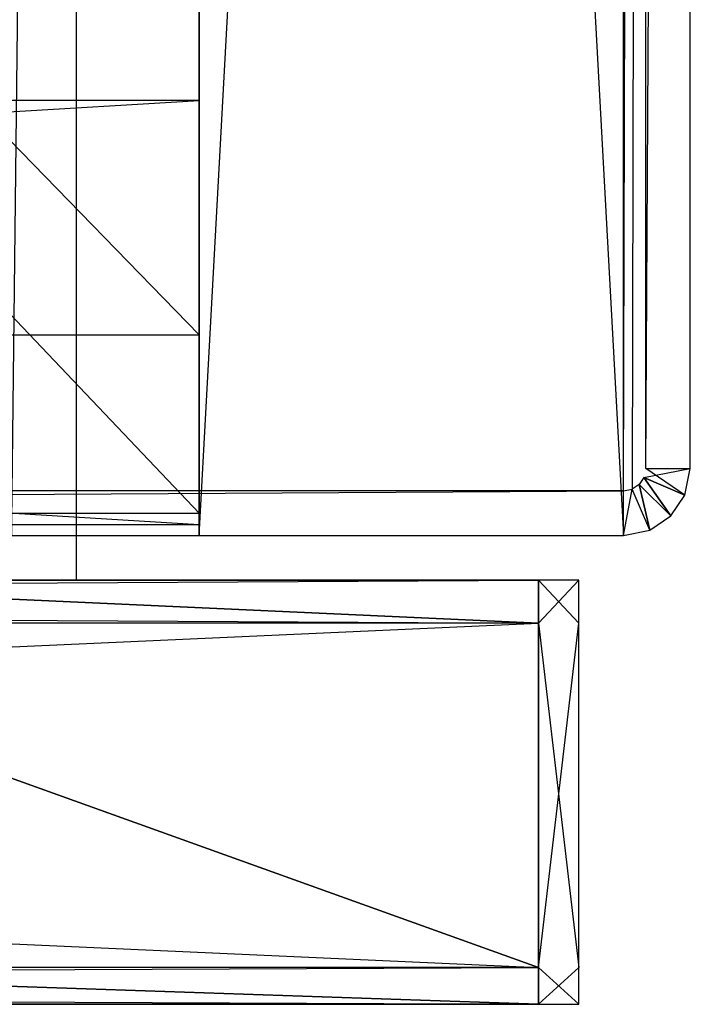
# Model space of a CAD drawing. Extents: x 0 to 0.356, y -0.372 to 0.
# Tile 29 of 32: x 0.326 to 0.356, y -0.37 to -0.326. Entities that reach past the tile are written whole.
import ezdxf

# ---------------------------------------------------------------- set-up
doc = ezdxf.new("R2010")
doc.units = 0
for name, color, linetype in [('L10_KORPUS_N_A714__0___REPLACEM', 7, 'CONTINUOUS'), ('L11_PLATTE_N_A714__0___REPLACEM', 7, 'CONTINUOUS'), ('L14_SCHUB_N_A714__3___REPLACEMT', 7, 'CONTINUOUS'), ('L18_FRONTO_N_A714__0___REPLACEM', 7, 'CONTINUOUS'), ('L3_FRONTU_N_A714__0___REPLACEMT', 7, 'CONTINUOUS'), ('L4_BLENDE_N_A714__0___REPLACEMT', 7, 'CONTINUOUS'), ('L5_KORPUS_N_A714__5___REPLACEMT', 7, 'CONTINUOUS'), ('L8_KORPUS_N_A714__2___REPLACEMT', 7, 'CONTINUOUS'), ('L9_KORPUS_N_A714__1___REPLACEMT', 7, 'CONTINUOUS')]:
    doc.layers.add(name, color=color, linetype=linetype)

msp = doc.modelspace()

# ---------------------------------------------------------------- linework, layer by layer
at = {"layer": 'L10_KORPUS_N_A714__0___REPLACEM', "color": 8}
for points, invisible_edges in [([(0.334, -0.348, 0.0195), (0.022, -0.02, 0.0195), (0.022, -0.348, 0.0195), (0.334, -0.348, 0.0195)], 13), ([(0.022, -0.02, 0.0195), (0.334, -0.348, 0.0195), (0.334, -0.02, 0.0195), (0.022, -0.02, 0.0195)], 14), ([(0.334, -0.02, 0.0005), (0.022, -0.348, 0.0005), (0.022, -0.02, 0.0005), (0.334, -0.02, 0.0005)], 13), ([(0.022, -0.348, 0.0005), (0.334, -0.02, 0.0005), (0.334, -0.348, 0.0005), (0.022, -0.348, 0.0005)], 14), ([(0.334, -0.02, 0.0005), (0.334, -0.348, 0.0195), (0.334, -0.348, 0.0005), (0.334, -0.02, 0.0005)], 13), ([(0.334, -0.348, 0.0195), (0.334, -0.02, 0.0005), (0.334, -0.02, 0.0195), (0.334, -0.348, 0.0195)], 14), ([(0.334, -0.348, 0.0195), (0.022, -0.348, 0.0005), (0.334, -0.348, 0.0005), (0.334, -0.348, 0.0195)], 13), ([(0.022, -0.348, 0.0005), (0.334, -0.348, 0.0195), (0.022, -0.348, 0.0195), (0.022, -0.348, 0.0005)], 14)]:
    msp.add_3dface(points, dxfattribs=dict(at, invisible_edges=invisible_edges))
at = {"layer": 'L11_PLATTE_N_A714__0___REPLACEM', "color": 254}
for points, invisible_edges in [([(0.354, -0.002, 0.847), (0.002, -0.346, 0.847), (0.002, -0.002, 0.847), (0.354, -0.002, 0.847)], 13), ([(0.002, -0.346, 0.847), (0.354, -0.002, 0.847), (0.002082, -0.346397, 0.847), (0.002, -0.346, 0.847)], 10), ([(0.002, -0.002, 0.857), (0.002082, -0.346397, 0.857), (0.354, -0.002, 0.857), (0.002, -0.002, 0.857)], 10), ([(0.002082, -0.346397, 0.847), (0.354, -0.002, 0.847), (0.002293, -0.346707, 0.847), (0.002082, -0.346397, 0.847)], 13), ([(0.354, -0.002, 0.857), (0.002082, -0.346397, 0.857), (0.002293, -0.346707, 0.857), (0.354, -0.002, 0.857)], 13), ([(0.002293, -0.346707, 0.847), (0.354, -0.002, 0.847), (0.002603, -0.346918, 0.847), (0.002293, -0.346707, 0.847)], 10), ([(0.354, -0.002, 0.857), (0.002293, -0.346707, 0.857), (0.002603, -0.346918, 0.857), (0.354, -0.002, 0.857)], 10), ([(0.002603, -0.346918, 0.847), (0.354, -0.002, 0.847), (0.003, -0.347, 0.847), (0.002603, -0.346918, 0.847)], 13), ([(0.354, -0.002, 0.857), (0.002603, -0.346918, 0.857), (0.003, -0.347, 0.857), (0.354, -0.002, 0.857)], 13), ([(0.003, -0.347, 0.847), (0.354, -0.002, 0.847), (0.353, -0.347, 0.847), (0.003, -0.347, 0.847)], 10), ([(0.354, -0.002, 0.857), (0.003, -0.347, 0.857), (0.353, -0.347, 0.857), (0.354, -0.002, 0.857)], 10), ([(0.353, -0.347, 0.847), (0.354, -0.002, 0.847), (0.353397, -0.346918, 0.847), (0.353, -0.347, 0.847)], 13), ([(0.354, -0.002, 0.857), (0.353, -0.347, 0.857), (0.353397, -0.346918, 0.857), (0.354, -0.002, 0.857)], 13), ([(0.353397, -0.346918, 0.847), (0.354, -0.002, 0.847), (0.353707, -0.346707, 0.847), (0.353397, -0.346918, 0.847)], 15), ([(0.354, -0.002, 0.857), (0.353397, -0.346918, 0.857), (0.353707, -0.346707, 0.857), (0.354, -0.002, 0.857)], 15), ([(0.353707, -0.346707, 0.847), (0.354, -0.002, 0.847), (0.353918, -0.346397, 0.847), (0.353707, -0.346707, 0.847)], 15), ([(0.354, -0.002, 0.857), (0.353707, -0.346707, 0.857), (0.353918, -0.346397, 0.857), (0.354, -0.002, 0.857)], 15), ([(0.353918, -0.346397, 0.847), (0.354, -0.002, 0.847), (0.354, -0.346, 0.847), (0.353918, -0.346397, 0.847)], 15), ([(0.354, -0.002, 0.857), (0.353918, -0.346397, 0.857), (0.354, -0.346, 0.857), (0.354, -0.002, 0.857)], 15), ([(0.356, -0.002, 0.855), (0.354, -0.346, 0.857), (0.356, -0.346, 0.855), (0.356, -0.002, 0.855)], 13), ([(0.354, -0.346, 0.857), (0.356, -0.002, 0.855), (0.354, -0.002, 0.857), (0.354, -0.346, 0.857)], 14), ([(0.356, -0.002, 0.849), (0.354, -0.346, 0.847), (0.354, -0.002, 0.847), (0.356, -0.002, 0.849)], 13), ([(0.354, -0.346, 0.847), (0.356, -0.002, 0.849), (0.356, -0.346, 0.849), (0.354, -0.346, 0.847)], 14), ([(0.356, -0.002, 0.849), (0.356, -0.346, 0.855), (0.356, -0.346, 0.849), (0.356, -0.002, 0.849)], 13), ([(0.356, -0.346, 0.855), (0.356, -0.002, 0.849), (0.356, -0.002, 0.855), (0.356, -0.346, 0.855)], 14), ([(0.354, -0.346, 0.847), (0.355753, -0.347191, 0.849), (0.353918, -0.346397, 0.847), (0.354, -0.346, 0.847)], 13), ([(0.356, -0.346, 0.855), (0.353918, -0.346397, 0.857), (0.355754, -0.347191, 0.855), (0.356, -0.346, 0.855)], 13), ([(0.353918, -0.346397, 0.857), (0.356, -0.346, 0.855), (0.354, -0.346, 0.857), (0.353918, -0.346397, 0.857)], 14), ([(0.355753, -0.347191, 0.849), (0.354, -0.346, 0.847), (0.356, -0.346, 0.849), (0.355753, -0.347191, 0.849)], 14), ([(0.356, -0.346, 0.849), (0.355754, -0.347191, 0.855), (0.355753, -0.347191, 0.849), (0.356, -0.346, 0.849)], 13), ([(0.355754, -0.347191, 0.855), (0.356, -0.346, 0.849), (0.356, -0.346, 0.855), (0.355754, -0.347191, 0.855)], 14), ([(0.354191, -0.348753, 0.855), (0.353707, -0.346707, 0.857), (0.353397, -0.346918, 0.857), (0.354191, -0.348753, 0.855)], 13), ([(0.353707, -0.346707, 0.847), (0.354191, -0.348754, 0.849), (0.353397, -0.346918, 0.847), (0.353707, -0.346707, 0.847)], 13), ([(0.355121, -0.348121, 0.855), (0.353918, -0.346397, 0.857), (0.353707, -0.346707, 0.857), (0.355121, -0.348121, 0.855)], 13), ([(0.353918, -0.346397, 0.847), (0.355121, -0.348121, 0.849), (0.353707, -0.346707, 0.847), (0.353918, -0.346397, 0.847)], 13), ([(0.353707, -0.346707, 0.857), (0.354191, -0.348753, 0.855), (0.355121, -0.348121, 0.855), (0.353707, -0.346707, 0.857)], 14), ([(0.354191, -0.348754, 0.849), (0.353707, -0.346707, 0.847), (0.355121, -0.348121, 0.849), (0.354191, -0.348754, 0.849)], 14), ([(0.353918, -0.346397, 0.857), (0.355121, -0.348121, 0.855), (0.355754, -0.347191, 0.855), (0.353918, -0.346397, 0.857)], 14), ([(0.355121, -0.348121, 0.849), (0.353918, -0.346397, 0.847), (0.355753, -0.347191, 0.849), (0.355121, -0.348121, 0.849)], 14), ([(0.353, -0.347, 0.857), (0.003, -0.349, 0.855), (0.353, -0.349, 0.855), (0.353, -0.347, 0.857)], 13), ([(0.003, -0.349, 0.855), (0.353, -0.347, 0.857), (0.003, -0.347, 0.857), (0.003, -0.349, 0.855)], 14), ([(0.353, -0.347, 0.847), (0.003, -0.349, 0.849), (0.003, -0.347, 0.847), (0.353, -0.347, 0.847)], 13), ([(0.003, -0.349, 0.849), (0.353, -0.347, 0.847), (0.353, -0.349, 0.849), (0.003, -0.349, 0.849)], 14), ([(0.353397, -0.346918, 0.847), (0.353, -0.349, 0.849), (0.353, -0.347, 0.847), (0.353397, -0.346918, 0.847)], 13), ([(0.353, -0.349, 0.849), (0.353397, -0.346918, 0.847), (0.354191, -0.348754, 0.849), (0.353, -0.349, 0.849)], 14), ([(0.353397, -0.346918, 0.857), (0.353, -0.349, 0.855), (0.354191, -0.348753, 0.855), (0.353397, -0.346918, 0.857)], 13), ([(0.353, -0.349, 0.855), (0.353397, -0.346918, 0.857), (0.353, -0.347, 0.857), (0.353, -0.349, 0.855)], 14), ([(0.355753, -0.347191, 0.849), (0.355121, -0.348121, 0.855), (0.355121, -0.348121, 0.849), (0.355753, -0.347191, 0.849)], 13), ([(0.355121, -0.348121, 0.855), (0.355753, -0.347191, 0.849), (0.355754, -0.347191, 0.855), (0.355121, -0.348121, 0.855)], 14), ([(0.355121, -0.348121, 0.855), (0.354191, -0.348754, 0.849), (0.355121, -0.348121, 0.849), (0.355121, -0.348121, 0.855)], 13), ([(0.354191, -0.348754, 0.849), (0.355121, -0.348121, 0.855), (0.354191, -0.348753, 0.855), (0.354191, -0.348754, 0.849)], 14), ([(0.354191, -0.348753, 0.855), (0.353, -0.349, 0.849), (0.354191, -0.348754, 0.849), (0.354191, -0.348753, 0.855)], 13), ([(0.353, -0.349, 0.849), (0.354191, -0.348753, 0.855), (0.353, -0.349, 0.855), (0.353, -0.349, 0.849)], 14), ([(0.353, -0.349, 0.855), (0.003, -0.349, 0.849), (0.353, -0.349, 0.849), (0.353, -0.349, 0.855)], 13), ([(0.003, -0.349, 0.849), (0.353, -0.349, 0.855), (0.003, -0.349, 0.855), (0.003, -0.349, 0.849)], 14)]:
    msp.add_3dface(points, dxfattribs=dict(at, invisible_edges=invisible_edges))
at = {"layer": 'L14_SCHUB_N_A714__3___REPLACEMT', "color": 8}
for points, invisible_edges in [([(0.3285, -0.089, 0.5634), (0.3125, -0.351, 0.5634), (0.3125, -0.089, 0.5634), (0.3285, -0.089, 0.5634)], 13), ([(0.3125, -0.351, 0.5634), (0.3285, -0.089, 0.5634), (0.3285, -0.351, 0.5634), (0.3125, -0.351, 0.5634)], 14), ([(0.3285, -0.089, 0.6074), (0.325575, -0.351, 0.646403), (0.3285, -0.351, 0.6074), (0.3285, -0.089, 0.6074)], 13), ([(0.325575, -0.351, 0.646403), (0.3285, -0.089, 0.6074), (0.325575, -0.089, 0.646403), (0.325575, -0.351, 0.646403)], 14), ([(0.3285, -0.089, 0.5634), (0.3285, -0.351, 0.6074), (0.3285, -0.351, 0.5634), (0.3285, -0.089, 0.5634)], 13), ([(0.3285, -0.351, 0.6074), (0.3285, -0.089, 0.5634), (0.3285, -0.089, 0.6074), (0.3285, -0.351, 0.6074)], 14), ([(0.3285, -0.351, 0.6074), (0.3125, -0.351, 0.5634), (0.3285, -0.351, 0.5634), (0.3285, -0.351, 0.6074)], 13), ([(0.3125, -0.351, 0.5634), (0.3285, -0.351, 0.6074), (0.3125, -0.351, 0.6464), (0.3125, -0.351, 0.5634)], 10), ([(0.3125, -0.351, 0.6464), (0.3285, -0.351, 0.6074), (0.325575, -0.351, 0.646403), (0.3125, -0.351, 0.6464)], 13)]:
    msp.add_3dface(points, dxfattribs=dict(at, invisible_edges=invisible_edges))
at = {"layer": 'L18_FRONTO_N_A714__0___REPLACEM', "color": 8}
for points, invisible_edges in [([(0.006722, -0.351, 0.856), (0.349193, -0.351, 0.85429), (0.006722, -0.351, 0.85429), (0.006722, -0.351, 0.856)], 13), ([(0.349193, -0.351, 0.85429), (0.006722, -0.351, 0.856), (0.349193, -0.351, 0.856), (0.349193, -0.351, 0.85429)], 14), ([(0.349193, -0.351, 0.85429), (0.29, -0.351, 0.549915), (0.006722, -0.351, 0.85429), (0.349193, -0.351, 0.85429)], 15), ([(0.349193, -0.352928, 0.856), (0.006722, -0.351, 0.856), (0.006722, -0.352928, 0.856), (0.349193, -0.352928, 0.856)], 13), ([(0.006722, -0.351, 0.856), (0.349193, -0.352928, 0.856), (0.349193, -0.351, 0.856), (0.006722, -0.351, 0.856)], 14), ([(0.349193, -0.351, 0.85429), (0.2933, -0.351, 0.54959), (0.29, -0.351, 0.549915), (0.349193, -0.351, 0.85429)], 15), ([(0.349193, -0.351, 0.85429), (0.296473, -0.351, 0.548628), (0.2933, -0.351, 0.54959), (0.349193, -0.351, 0.85429)], 15), ([(0.349193, -0.351, 0.85429), (0.299398, -0.351, 0.547065), (0.296473, -0.351, 0.548628), (0.349193, -0.351, 0.85429)], 15), ([(0.349193, -0.351, 0.85429), (0.301961, -0.351, 0.544961), (0.299398, -0.351, 0.547065), (0.349193, -0.351, 0.85429)], 15), ([(0.349193, -0.351, 0.85429), (0.304065, -0.351, 0.542398), (0.301961, -0.351, 0.544961), (0.349193, -0.351, 0.85429)], 15), ([(0.349193, -0.351, 0.85429), (0.305628, -0.351, 0.539473), (0.304065, -0.351, 0.542398), (0.349193, -0.351, 0.85429)], 15), ([(0.349193, -0.351, 0.85429), (0.30659, -0.351, 0.5363), (0.305628, -0.351, 0.539473), (0.349193, -0.351, 0.85429)], 13), ([(0.306915, -0.351, 0.521), (0.349193, -0.352928, 0.521), (0.306214, -0.352928, 0.521), (0.306915, -0.351, 0.521)], 13), ([(0.349193, -0.351, 0.85429), (0.306834, -0.351, 0.534658), (0.30659, -0.351, 0.5363), (0.349193, -0.351, 0.85429)], 10), ([(0.306834, -0.351, 0.534658), (0.349193, -0.351, 0.522618), (0.306902, -0.351, 0.522618), (0.306834, -0.351, 0.534658)], 10), ([(0.349193, -0.351, 0.522618), (0.306834, -0.351, 0.534658), (0.349193, -0.351, 0.85429), (0.349193, -0.351, 0.522618)], 13), ([(0.306902, -0.351, 0.522618), (0.349193, -0.351, 0.521), (0.306915, -0.351, 0.521), (0.306902, -0.351, 0.522618)], 13), ([(0.349193, -0.351, 0.521), (0.306902, -0.351, 0.522618), (0.349193, -0.351, 0.522618), (0.349193, -0.351, 0.521)], 14), ([(0.349193, -0.352928, 0.521), (0.306915, -0.351, 0.521), (0.349193, -0.351, 0.521), (0.349193, -0.352928, 0.521)], 14), ([(0.349193, -0.351, 0.85429), (0.351, -0.351, 0.522618), (0.349193, -0.351, 0.522618), (0.349193, -0.351, 0.85429)], 13), ([(0.351, -0.351, 0.522618), (0.349193, -0.351, 0.85429), (0.351, -0.351, 0.85429), (0.351, -0.351, 0.522618)], 14), ([(0.349193, -0.351, 0.856), (0.351, -0.351, 0.85429), (0.349193, -0.351, 0.85429), (0.349193, -0.351, 0.856)], 13), ([(0.351, -0.351, 0.85429), (0.349193, -0.351, 0.856), (0.351, -0.351, 0.856), (0.351, -0.351, 0.85429)], 14), ([(0.351, -0.352928, 0.856), (0.349193, -0.351, 0.856), (0.349193, -0.352928, 0.856), (0.351, -0.352928, 0.856)], 13), ([(0.349193, -0.351, 0.856), (0.351, -0.352928, 0.856), (0.351, -0.351, 0.856), (0.349193, -0.351, 0.856)], 14), ([(0.349193, -0.351, 0.522618), (0.351, -0.351, 0.521), (0.349193, -0.351, 0.521), (0.349193, -0.351, 0.522618)], 13), ([(0.351, -0.351, 0.521), (0.349193, -0.351, 0.522618), (0.351, -0.351, 0.522618), (0.351, -0.351, 0.521)], 14), ([(0.351, -0.351, 0.521), (0.349193, -0.352928, 0.521), (0.349193, -0.351, 0.521), (0.351, -0.351, 0.521)], 13), ([(0.349193, -0.352928, 0.521), (0.351, -0.351, 0.521), (0.351, -0.352928, 0.521), (0.349193, -0.352928, 0.521)], 14), ([(0.351, -0.351, 0.522618), (0.351, -0.352928, 0.85429), (0.351, -0.352928, 0.522618), (0.351, -0.351, 0.522618)], 13), ([(0.351, -0.352928, 0.85429), (0.351, -0.351, 0.522618), (0.351, -0.351, 0.85429), (0.351, -0.352928, 0.85429)], 14), ([(0.351, -0.351, 0.85429), (0.351, -0.352928, 0.856), (0.351, -0.352928, 0.85429), (0.351, -0.351, 0.85429)], 13), ([(0.351, -0.352928, 0.856), (0.351, -0.351, 0.85429), (0.351, -0.351, 0.856), (0.351, -0.352928, 0.856)], 14), ([(0.351, -0.351, 0.521), (0.351, -0.352928, 0.522618), (0.351, -0.352928, 0.521), (0.351, -0.351, 0.521)], 13), ([(0.351, -0.352928, 0.522618), (0.351, -0.351, 0.521), (0.351, -0.351, 0.522618), (0.351, -0.352928, 0.522618)], 14), ([(0.349193, -0.368345, 0.856), (0.006722, -0.352928, 0.856), (0.006722, -0.368345, 0.856), (0.349193, -0.368345, 0.856)], 13), ([(0.006722, -0.352928, 0.856), (0.349193, -0.368345, 0.856), (0.349193, -0.352928, 0.856), (0.006722, -0.352928, 0.856)], 14), ([(0.306214, -0.352928, 0.521), (0.349193, -0.368345, 0.521), (0.300602, -0.368345, 0.521), (0.306214, -0.352928, 0.521)], 13), ([(0.349193, -0.368345, 0.521), (0.306214, -0.352928, 0.521), (0.349193, -0.352928, 0.521), (0.349193, -0.368345, 0.521)], 14), ([(0.351, -0.352928, 0.521), (0.349193, -0.368345, 0.521), (0.349193, -0.352928, 0.521), (0.351, -0.352928, 0.521)], 13), ([(0.349193, -0.368345, 0.521), (0.351, -0.352928, 0.521), (0.351, -0.368345, 0.521), (0.349193, -0.368345, 0.521)], 14), ([(0.351, -0.368345, 0.856), (0.349193, -0.352928, 0.856), (0.349193, -0.368345, 0.856), (0.351, -0.368345, 0.856)], 13), ([(0.349193, -0.352928, 0.856), (0.351, -0.368345, 0.856), (0.351, -0.352928, 0.856), (0.349193, -0.352928, 0.856)], 14), ([(0.351, -0.352928, 0.522618), (0.351, -0.368345, 0.85429), (0.351, -0.368345, 0.522618), (0.351, -0.352928, 0.522618)], 13), ([(0.351, -0.368345, 0.85429), (0.351, -0.352928, 0.522618), (0.351, -0.352928, 0.85429), (0.351, -0.368345, 0.85429)], 14), ([(0.351, -0.352928, 0.521), (0.351, -0.368345, 0.522618), (0.351, -0.368345, 0.521), (0.351, -0.352928, 0.521)], 13), ([(0.351, -0.368345, 0.522618), (0.351, -0.352928, 0.521), (0.351, -0.352928, 0.522618), (0.351, -0.368345, 0.522618)], 14), ([(0.351, -0.352928, 0.85429), (0.351, -0.368345, 0.856), (0.351, -0.368345, 0.85429), (0.351, -0.352928, 0.85429)], 13), ([(0.351, -0.368345, 0.856), (0.351, -0.352928, 0.85429), (0.351, -0.352928, 0.856), (0.351, -0.368345, 0.856)], 14), ([(0.349193, -0.37, 0.856), (0.006722, -0.368345, 0.856), (0.006722, -0.37, 0.856), (0.349193, -0.37, 0.856)], 13), ([(0.006722, -0.368345, 0.856), (0.349193, -0.37, 0.856), (0.349193, -0.368345, 0.856), (0.006722, -0.368345, 0.856)], 14), ([(0.300602, -0.368345, 0.521), (0.349193, -0.37, 0.521), (0.3, -0.37, 0.521), (0.300602, -0.368345, 0.521)], 13), ([(0.349193, -0.37, 0.521), (0.300602, -0.368345, 0.521), (0.349193, -0.368345, 0.521), (0.349193, -0.37, 0.521)], 14), ([(0.351, -0.368345, 0.521), (0.349193, -0.37, 0.521), (0.349193, -0.368345, 0.521), (0.351, -0.368345, 0.521)], 13), ([(0.349193, -0.37, 0.521), (0.351, -0.368345, 0.521), (0.351, -0.37, 0.521), (0.349193, -0.37, 0.521)], 14), ([(0.351, -0.37, 0.856), (0.349193, -0.368345, 0.856), (0.349193, -0.37, 0.856), (0.351, -0.37, 0.856)], 13), ([(0.349193, -0.368345, 0.856), (0.351, -0.37, 0.856), (0.351, -0.368345, 0.856), (0.349193, -0.368345, 0.856)], 14), ([(0.351, -0.368345, 0.522618), (0.351, -0.37, 0.85429), (0.351, -0.37, 0.522618), (0.351, -0.368345, 0.522618)], 13), ([(0.351, -0.37, 0.85429), (0.351, -0.368345, 0.522618), (0.351, -0.368345, 0.85429), (0.351, -0.37, 0.85429)], 14), ([(0.351, -0.368345, 0.85429), (0.351, -0.37, 0.856), (0.351, -0.37, 0.85429), (0.351, -0.368345, 0.85429)], 13), ([(0.351, -0.37, 0.856), (0.351, -0.368345, 0.85429), (0.351, -0.368345, 0.856), (0.351, -0.37, 0.856)], 14), ([(0.351, -0.368345, 0.521), (0.351, -0.37, 0.522618), (0.351, -0.37, 0.521), (0.351, -0.368345, 0.521)], 13), ([(0.351, -0.37, 0.522618), (0.351, -0.368345, 0.521), (0.351, -0.368345, 0.522618), (0.351, -0.37, 0.522618)], 14), ([(0.006722, -0.37, 0.85429), (0.066, -0.37, 0.543), (0.349193, -0.37, 0.85429), (0.006722, -0.37, 0.85429)], 15), ([(0.349193, -0.37, 0.856), (0.006722, -0.37, 0.85429), (0.349193, -0.37, 0.85429), (0.349193, -0.37, 0.856)], 13), ([(0.006722, -0.37, 0.85429), (0.349193, -0.37, 0.856), (0.006722, -0.37, 0.856), (0.006722, -0.37, 0.85429)], 14), ([(0.29, -0.37, 0.543), (0.349193, -0.37, 0.85429), (0.066, -0.37, 0.543), (0.29, -0.37, 0.543)], 13), ([(0.291951, -0.37, 0.542808), (0.349193, -0.37, 0.85429), (0.29, -0.37, 0.543), (0.291951, -0.37, 0.542808)], 10), ([(0.293827, -0.37, 0.542239), (0.349193, -0.37, 0.85429), (0.291951, -0.37, 0.542808), (0.293827, -0.37, 0.542239)], 13), ([(0.295556, -0.37, 0.541315), (0.349193, -0.37, 0.85429), (0.293827, -0.37, 0.542239), (0.295556, -0.37, 0.541315)], 10), ([(0.297071, -0.37, 0.540071), (0.349193, -0.37, 0.85429), (0.295556, -0.37, 0.541315), (0.297071, -0.37, 0.540071)], 13), ([(0.298315, -0.37, 0.538556), (0.349193, -0.37, 0.85429), (0.297071, -0.37, 0.540071), (0.298315, -0.37, 0.538556)], 10), ([(0.299239, -0.37, 0.536827), (0.349193, -0.37, 0.85429), (0.298315, -0.37, 0.538556), (0.299239, -0.37, 0.536827)], 13), ([(0.299808, -0.37, 0.534951), (0.349193, -0.37, 0.85429), (0.299239, -0.37, 0.536827), (0.299808, -0.37, 0.534951)], 10), ([(0.3, -0.37, 0.533), (0.349193, -0.37, 0.85429), (0.299808, -0.37, 0.534951), (0.3, -0.37, 0.533)], 13), ([(0.349193, -0.37, 0.85429), (0.3, -0.37, 0.522618), (0.349193, -0.37, 0.522618), (0.349193, -0.37, 0.85429)], 13), ([(0.3, -0.37, 0.522618), (0.349193, -0.37, 0.85429), (0.3, -0.37, 0.533), (0.3, -0.37, 0.522618)], 10), ([(0.349193, -0.37, 0.522618), (0.3, -0.37, 0.521), (0.349193, -0.37, 0.521), (0.349193, -0.37, 0.522618)], 13), ([(0.3, -0.37, 0.521), (0.349193, -0.37, 0.522618), (0.3, -0.37, 0.522618), (0.3, -0.37, 0.521)], 14), ([(0.351, -0.37, 0.85429), (0.349193, -0.37, 0.522618), (0.351, -0.37, 0.522618), (0.351, -0.37, 0.85429)], 13), ([(0.349193, -0.37, 0.522618), (0.351, -0.37, 0.85429), (0.349193, -0.37, 0.85429), (0.349193, -0.37, 0.522618)], 14), ([(0.351, -0.37, 0.522618), (0.349193, -0.37, 0.521), (0.351, -0.37, 0.521), (0.351, -0.37, 0.522618)], 13), ([(0.349193, -0.37, 0.521), (0.351, -0.37, 0.522618), (0.349193, -0.37, 0.522618), (0.349193, -0.37, 0.521)], 14), ([(0.351, -0.37, 0.856), (0.349193, -0.37, 0.85429), (0.351, -0.37, 0.85429), (0.351, -0.37, 0.856)], 13), ([(0.349193, -0.37, 0.85429), (0.351, -0.37, 0.856), (0.349193, -0.37, 0.856), (0.349193, -0.37, 0.85429)], 14)]:
    msp.add_3dface(points, dxfattribs=dict(at, invisible_edges=invisible_edges))
at = {"layer": 'L3_FRONTU_N_A714__0___REPLACEMT', "color": 8}
for points, invisible_edges in [([(0.006722, -0.351, 0.00371), (0.349193, -0.351, 0.002), (0.006722, -0.351, 0.002), (0.006722, -0.351, 0.00371)], 13), ([(0.349193, -0.351, 0.002), (0.006722, -0.351, 0.00371), (0.349193, -0.351, 0.00371), (0.349193, -0.351, 0.002)], 14), ([(0.006722, -0.351, 0.514586), (0.349193, -0.351, 0.00371), (0.006722, -0.351, 0.00371), (0.006722, -0.351, 0.514586)], 13), ([(0.349193, -0.351, 0.00371), (0.006722, -0.351, 0.514586), (0.059527, -0.351, 0.488372), (0.349193, -0.351, 0.00371)], 10), ([(0.349193, -0.351, 0.002), (0.006722, -0.352928, 0.002), (0.006722, -0.351, 0.002), (0.349193, -0.351, 0.002)], 13), ([(0.006722, -0.352928, 0.002), (0.349193, -0.351, 0.002), (0.349193, -0.352928, 0.002), (0.006722, -0.352928, 0.002)], 14), ([(0.349193, -0.351, 0.00371), (0.059527, -0.351, 0.488372), (0.0627, -0.351, 0.48741), (0.349193, -0.351, 0.00371)], 13), ([(0.349193, -0.351, 0.00371), (0.0627, -0.351, 0.48741), (0.064342, -0.351, 0.487166), (0.349193, -0.351, 0.00371)], 10), ([(0.349193, -0.351, 0.00371), (0.064342, -0.351, 0.487166), (0.29, -0.351, 0.487085), (0.349193, -0.351, 0.00371)], 13), ([(0.2933, -0.351, 0.48741), (0.349193, -0.351, 0.00371), (0.29, -0.351, 0.487085), (0.2933, -0.351, 0.48741)], 15), ([(0.296473, -0.351, 0.488372), (0.349193, -0.351, 0.00371), (0.2933, -0.351, 0.48741), (0.296473, -0.351, 0.488372)], 10), ([(0.349193, -0.351, 0.00371), (0.296473, -0.351, 0.488372), (0.349193, -0.351, 0.514382), (0.349193, -0.351, 0.00371)], 13), ([(0.349193, -0.351, 0.514382), (0.296473, -0.351, 0.488372), (0.299398, -0.351, 0.489935), (0.349193, -0.351, 0.514382)], 15), ([(0.349193, -0.351, 0.514382), (0.299398, -0.351, 0.489935), (0.301961, -0.351, 0.492039), (0.349193, -0.351, 0.514382)], 15), ([(0.349193, -0.351, 0.514382), (0.301961, -0.351, 0.492039), (0.304065, -0.351, 0.494602), (0.349193, -0.351, 0.514382)], 15), ([(0.349193, -0.351, 0.514382), (0.304065, -0.351, 0.494602), (0.305628, -0.351, 0.497527), (0.349193, -0.351, 0.514382)], 15), ([(0.349193, -0.351, 0.514382), (0.305628, -0.351, 0.497527), (0.30659, -0.351, 0.5007), (0.349193, -0.351, 0.514382)], 15), ([(0.349193, -0.352928, 0.516), (0.306915, -0.351, 0.516), (0.306214, -0.352928, 0.516), (0.349193, -0.352928, 0.516)], 13), ([(0.349193, -0.351, 0.514382), (0.30659, -0.351, 0.5007), (0.306834, -0.351, 0.502342), (0.349193, -0.351, 0.514382)], 15), ([(0.349193, -0.351, 0.514382), (0.306834, -0.351, 0.502342), (0.306902, -0.351, 0.514382), (0.349193, -0.351, 0.514382)], 11), ([(0.306915, -0.351, 0.516), (0.349193, -0.351, 0.514382), (0.306902, -0.351, 0.514382), (0.306915, -0.351, 0.516)], 13), ([(0.349193, -0.351, 0.514382), (0.306915, -0.351, 0.516), (0.349193, -0.351, 0.516), (0.349193, -0.351, 0.514382)], 14), ([(0.306915, -0.351, 0.516), (0.349193, -0.352928, 0.516), (0.349193, -0.351, 0.516), (0.306915, -0.351, 0.516)], 14), ([(0.349193, -0.351, 0.514382), (0.351, -0.351, 0.00371), (0.349193, -0.351, 0.00371), (0.349193, -0.351, 0.514382)], 13), ([(0.351, -0.351, 0.00371), (0.349193, -0.351, 0.514382), (0.351, -0.351, 0.514382), (0.351, -0.351, 0.00371)], 14), ([(0.349193, -0.351, 0.00371), (0.351, -0.351, 0.002), (0.349193, -0.351, 0.002), (0.349193, -0.351, 0.00371)], 13), ([(0.351, -0.351, 0.002), (0.349193, -0.351, 0.00371), (0.351, -0.351, 0.00371), (0.351, -0.351, 0.002)], 14), ([(0.351, -0.351, 0.002), (0.349193, -0.352928, 0.002), (0.349193, -0.351, 0.002), (0.351, -0.351, 0.002)], 13), ([(0.349193, -0.352928, 0.002), (0.351, -0.351, 0.002), (0.351, -0.352928, 0.002), (0.349193, -0.352928, 0.002)], 14), ([(0.349193, -0.351, 0.516), (0.351, -0.351, 0.514382), (0.349193, -0.351, 0.514382), (0.349193, -0.351, 0.516)], 13), ([(0.351, -0.351, 0.514382), (0.349193, -0.351, 0.516), (0.351, -0.351, 0.516), (0.351, -0.351, 0.514382)], 14), ([(0.351, -0.352928, 0.516), (0.349193, -0.351, 0.516), (0.349193, -0.352928, 0.516), (0.351, -0.352928, 0.516)], 13), ([(0.349193, -0.351, 0.516), (0.351, -0.352928, 0.516), (0.351, -0.351, 0.516), (0.349193, -0.351, 0.516)], 14), ([(0.351, -0.351, 0.00371), (0.351, -0.352928, 0.514382), (0.351, -0.352928, 0.00371), (0.351, -0.351, 0.00371)], 13), ([(0.351, -0.352928, 0.514382), (0.351, -0.351, 0.00371), (0.351, -0.351, 0.514382), (0.351, -0.352928, 0.514382)], 14), ([(0.351, -0.351, 0.002), (0.351, -0.352928, 0.00371), (0.351, -0.352928, 0.002), (0.351, -0.351, 0.002)], 13), ([(0.351, -0.352928, 0.00371), (0.351, -0.351, 0.002), (0.351, -0.351, 0.00371), (0.351, -0.352928, 0.00371)], 14), ([(0.351, -0.351, 0.514382), (0.351, -0.352928, 0.516), (0.351, -0.352928, 0.514382), (0.351, -0.351, 0.514382)], 13), ([(0.351, -0.352928, 0.516), (0.351, -0.351, 0.514382), (0.351, -0.351, 0.516), (0.351, -0.352928, 0.516)], 14), ([(0.349193, -0.352928, 0.002), (0.006722, -0.368345, 0.002), (0.006722, -0.352928, 0.002), (0.349193, -0.352928, 0.002)], 13), ([(0.006722, -0.368345, 0.002), (0.349193, -0.352928, 0.002), (0.349193, -0.368345, 0.002), (0.006722, -0.368345, 0.002)], 14), ([(0.349193, -0.368345, 0.516), (0.306214, -0.352928, 0.516), (0.300602, -0.368345, 0.516), (0.349193, -0.368345, 0.516)], 13), ([(0.306214, -0.352928, 0.516), (0.349193, -0.368345, 0.516), (0.349193, -0.352928, 0.516), (0.306214, -0.352928, 0.516)], 14), ([(0.351, -0.368345, 0.516), (0.349193, -0.352928, 0.516), (0.349193, -0.368345, 0.516), (0.351, -0.368345, 0.516)], 13), ([(0.349193, -0.352928, 0.516), (0.351, -0.368345, 0.516), (0.351, -0.352928, 0.516), (0.349193, -0.352928, 0.516)], 14), ([(0.351, -0.352928, 0.002), (0.349193, -0.368345, 0.002), (0.349193, -0.352928, 0.002), (0.351, -0.352928, 0.002)], 13), ([(0.349193, -0.368345, 0.002), (0.351, -0.352928, 0.002), (0.351, -0.368345, 0.002), (0.349193, -0.368345, 0.002)], 14), ([(0.351, -0.352928, 0.00371), (0.351, -0.368345, 0.514382), (0.351, -0.368345, 0.00371), (0.351, -0.352928, 0.00371)], 13), ([(0.351, -0.368345, 0.514382), (0.351, -0.352928, 0.00371), (0.351, -0.352928, 0.514382), (0.351, -0.368345, 0.514382)], 14), ([(0.351, -0.352928, 0.514382), (0.351, -0.368345, 0.516), (0.351, -0.368345, 0.514382), (0.351, -0.352928, 0.514382)], 13), ([(0.351, -0.368345, 0.516), (0.351, -0.352928, 0.514382), (0.351, -0.352928, 0.516), (0.351, -0.368345, 0.516)], 14), ([(0.351, -0.352928, 0.002), (0.351, -0.368345, 0.00371), (0.351, -0.368345, 0.002), (0.351, -0.352928, 0.002)], 13), ([(0.351, -0.368345, 0.00371), (0.351, -0.352928, 0.002), (0.351, -0.352928, 0.00371), (0.351, -0.368345, 0.00371)], 14), ([(0.349193, -0.368345, 0.002), (0.006722, -0.37, 0.002), (0.006722, -0.368345, 0.002), (0.349193, -0.368345, 0.002)], 13), ([(0.006722, -0.37, 0.002), (0.349193, -0.368345, 0.002), (0.349193, -0.37, 0.002), (0.006722, -0.37, 0.002)], 14), ([(0.349193, -0.37, 0.516), (0.300602, -0.368345, 0.516), (0.3, -0.37, 0.516), (0.349193, -0.37, 0.516)], 13), ([(0.300602, -0.368345, 0.516), (0.349193, -0.37, 0.516), (0.349193, -0.368345, 0.516), (0.300602, -0.368345, 0.516)], 14), ([(0.351, -0.37, 0.516), (0.349193, -0.368345, 0.516), (0.349193, -0.37, 0.516), (0.351, -0.37, 0.516)], 13), ([(0.349193, -0.368345, 0.516), (0.351, -0.37, 0.516), (0.351, -0.368345, 0.516), (0.349193, -0.368345, 0.516)], 14), ([(0.351, -0.368345, 0.002), (0.349193, -0.37, 0.002), (0.349193, -0.368345, 0.002), (0.351, -0.368345, 0.002)], 13), ([(0.349193, -0.37, 0.002), (0.351, -0.368345, 0.002), (0.351, -0.37, 0.002), (0.349193, -0.37, 0.002)], 14), ([(0.351, -0.368345, 0.00371), (0.351, -0.37, 0.514382), (0.351, -0.37, 0.00371), (0.351, -0.368345, 0.00371)], 13), ([(0.351, -0.37, 0.514382), (0.351, -0.368345, 0.00371), (0.351, -0.368345, 0.514382), (0.351, -0.37, 0.514382)], 14), ([(0.351, -0.368345, 0.002), (0.351, -0.37, 0.00371), (0.351, -0.37, 0.002), (0.351, -0.368345, 0.002)], 13), ([(0.351, -0.37, 0.00371), (0.351, -0.368345, 0.002), (0.351, -0.368345, 0.00371), (0.351, -0.37, 0.00371)], 14), ([(0.351, -0.368345, 0.514382), (0.351, -0.37, 0.516), (0.351, -0.37, 0.514382), (0.351, -0.368345, 0.514382)], 13), ([(0.351, -0.37, 0.516), (0.351, -0.368345, 0.514382), (0.351, -0.368345, 0.516), (0.351, -0.37, 0.516)], 14), ([(0.349193, -0.37, 0.514382), (0.006722, -0.37, 0.00371), (0.349193, -0.37, 0.00371), (0.349193, -0.37, 0.514382)], 13), ([(0.006722, -0.37, 0.00371), (0.349193, -0.37, 0.514382), (0.293827, -0.37, 0.494761), (0.006722, -0.37, 0.00371)], 10), ([(0.349193, -0.37, 0.00371), (0.006722, -0.37, 0.002), (0.349193, -0.37, 0.002), (0.349193, -0.37, 0.00371)], 13), ([(0.006722, -0.37, 0.002), (0.349193, -0.37, 0.00371), (0.006722, -0.37, 0.00371), (0.006722, -0.37, 0.002)], 14), ([(0.293827, -0.37, 0.494761), (0.349193, -0.37, 0.514382), (0.295556, -0.37, 0.495685), (0.293827, -0.37, 0.494761)], 13), ([(0.295556, -0.37, 0.495685), (0.349193, -0.37, 0.514382), (0.297071, -0.37, 0.496929), (0.295556, -0.37, 0.495685)], 10), ([(0.297071, -0.37, 0.496929), (0.349193, -0.37, 0.514382), (0.298315, -0.37, 0.498444), (0.297071, -0.37, 0.496929)], 13), ([(0.298315, -0.37, 0.498444), (0.349193, -0.37, 0.514382), (0.299239, -0.37, 0.500173), (0.298315, -0.37, 0.498444)], 10), ([(0.299239, -0.37, 0.500173), (0.349193, -0.37, 0.514382), (0.299808, -0.37, 0.502049), (0.299239, -0.37, 0.500173)], 13), ([(0.299808, -0.37, 0.502049), (0.349193, -0.37, 0.514382), (0.3, -0.37, 0.504), (0.299808, -0.37, 0.502049)], 10), ([(0.3, -0.37, 0.504), (0.349193, -0.37, 0.514382), (0.3, -0.37, 0.514382), (0.3, -0.37, 0.504)], 13), ([(0.349193, -0.37, 0.516), (0.3, -0.37, 0.514382), (0.349193, -0.37, 0.514382), (0.349193, -0.37, 0.516)], 13), ([(0.3, -0.37, 0.514382), (0.349193, -0.37, 0.516), (0.3, -0.37, 0.516), (0.3, -0.37, 0.514382)], 14), ([(0.351, -0.37, 0.514382), (0.349193, -0.37, 0.00371), (0.351, -0.37, 0.00371), (0.351, -0.37, 0.514382)], 13), ([(0.349193, -0.37, 0.00371), (0.351, -0.37, 0.514382), (0.349193, -0.37, 0.514382), (0.349193, -0.37, 0.00371)], 14), ([(0.351, -0.37, 0.516), (0.349193, -0.37, 0.514382), (0.351, -0.37, 0.514382), (0.351, -0.37, 0.516)], 13), ([(0.349193, -0.37, 0.514382), (0.351, -0.37, 0.516), (0.349193, -0.37, 0.516), (0.349193, -0.37, 0.514382)], 14), ([(0.351, -0.37, 0.00371), (0.349193, -0.37, 0.002), (0.351, -0.37, 0.002), (0.351, -0.37, 0.00371)], 13), ([(0.349193, -0.37, 0.002), (0.351, -0.37, 0.00371), (0.349193, -0.37, 0.00371), (0.349193, -0.37, 0.002)], 14)]:
    msp.add_3dface(points, dxfattribs=dict(at, invisible_edges=invisible_edges))
at = {"layer": 'L4_BLENDE_N_A714__0___REPLACEMT', "color": 250}
for points, invisible_edges in [([(0.334, -0.3485, 0.551), (0.022, -0.3295, 0.551), (0.022, -0.3485, 0.551), (0.334, -0.3485, 0.551)], 13), ([(0.022, -0.3295, 0.551), (0.334, -0.3485, 0.551), (0.334, -0.3295, 0.551), (0.022, -0.3295, 0.551)], 14), ([(0.022, -0.3295, 0.551), (0.334, -0.3295, 0.485), (0.022, -0.3295, 0.485), (0.022, -0.3295, 0.551)], 13), ([(0.334, -0.3295, 0.485), (0.022, -0.3295, 0.551), (0.334, -0.3295, 0.551), (0.334, -0.3295, 0.485)], 14), ([(0.334, -0.3295, 0.485), (0.022, -0.3485, 0.485), (0.022, -0.3295, 0.485), (0.334, -0.3295, 0.485)], 13), ([(0.022, -0.3485, 0.485), (0.334, -0.3295, 0.485), (0.334, -0.3485, 0.485), (0.022, -0.3485, 0.485)], 14), ([(0.334, -0.3295, 0.485), (0.334, -0.3485, 0.551), (0.334, -0.3485, 0.485), (0.334, -0.3295, 0.485)], 13), ([(0.334, -0.3485, 0.551), (0.334, -0.3295, 0.485), (0.334, -0.3295, 0.551), (0.334, -0.3485, 0.551)], 14), ([(0.334, -0.3485, 0.551), (0.022, -0.3485, 0.485), (0.334, -0.3485, 0.485), (0.334, -0.3485, 0.551)], 13), ([(0.022, -0.3485, 0.485), (0.334, -0.3485, 0.551), (0.022, -0.3485, 0.551), (0.022, -0.3485, 0.485)], 14)]:
    msp.add_3dface(points, dxfattribs=dict(at, invisible_edges=invisible_edges))
at = {"layer": 'L5_KORPUS_N_A714__5___REPLACEMT', "color": 8}
for points, invisible_edges in [([(0.334, -0.349, 0.8465), (0.334, 0), (0.334, -0.349), (0.334, -0.349, 0.8465)], 13), ([(0.334, 0), (0.334, -0.349, 0.8465), (0.334, 0, 0.8465), (0.334, 0)], 14), ([(0.353, 0), (0.334, -0.349), (0.334, 0), (0.353, 0)], 13), ([(0.334, -0.349), (0.353, 0), (0.353, -0.349), (0.334, -0.349)], 14), ([(0.353, -0.349, 0.8465), (0.334, 0, 0.8465), (0.334, -0.349, 0.8465), (0.353, -0.349, 0.8465)], 13), ([(0.334, 0, 0.8465), (0.353, -0.349, 0.8465), (0.353, 0, 0.8465), (0.334, 0, 0.8465)], 14), ([(0.353, 0), (0.353, -0.349, 0.8465), (0.353, -0.349), (0.353, 0)], 13), ([(0.353, -0.349, 0.8465), (0.353, 0), (0.353, 0, 0.8465), (0.353, -0.349, 0.8465)], 14), ([(0.353, -0.349, 0.8465), (0.334, -0.349), (0.353, -0.349), (0.353, -0.349, 0.8465)], 13), ([(0.334, -0.349), (0.353, -0.349, 0.8465), (0.334, -0.349, 0.8465), (0.334, -0.349)], 14)]:
    msp.add_3dface(points, dxfattribs=dict(at, invisible_edges=invisible_edges))
at = {"layer": 'L8_KORPUS_N_A714__2___REPLACEMT', "color": 8}
for points, invisible_edges in [([(0.334, -0.02, 0.827), (0.022, -0.348, 0.827), (0.022, -0.02, 0.827), (0.334, -0.02, 0.827)], 13), ([(0.022, -0.348, 0.827), (0.334, -0.02, 0.827), (0.334, -0.348, 0.827), (0.022, -0.348, 0.827)], 14), ([(0.334, -0.348, 0.846), (0.022, -0.02, 0.846), (0.022, -0.348, 0.846), (0.334, -0.348, 0.846)], 13), ([(0.022, -0.02, 0.846), (0.334, -0.348, 0.846), (0.334, -0.02, 0.846), (0.022, -0.02, 0.846)], 14), ([(0.334, -0.02, 0.827), (0.334, -0.348, 0.846), (0.334, -0.348, 0.827), (0.334, -0.02, 0.827)], 13), ([(0.334, -0.348, 0.846), (0.334, -0.02, 0.827), (0.334, -0.02, 0.846), (0.334, -0.348, 0.846)], 14), ([(0.334, -0.348, 0.846), (0.022, -0.348, 0.827), (0.334, -0.348, 0.827), (0.334, -0.348, 0.846)], 13), ([(0.022, -0.348, 0.827), (0.334, -0.348, 0.846), (0.022, -0.348, 0.846), (0.022, -0.348, 0.827)], 14)]:
    msp.add_3dface(points, dxfattribs=dict(at, invisible_edges=invisible_edges))
at = {"layer": 'L9_KORPUS_N_A714__1___REPLACEMT', "color": 8}
for points, invisible_edges in [([(0.334, -0.34, 0.277), (0.022, -0.02, 0.277), (0.022, -0.34, 0.277), (0.334, -0.34, 0.277)], 13), ([(0.022, -0.02, 0.277), (0.334, -0.34, 0.277), (0.334, -0.02, 0.277), (0.022, -0.02, 0.277)], 14), ([(0.334, -0.02, 0.258), (0.022, -0.34, 0.258), (0.022, -0.02, 0.258), (0.334, -0.02, 0.258)], 13), ([(0.022, -0.34, 0.258), (0.334, -0.02, 0.258), (0.334, -0.34, 0.258), (0.022, -0.34, 0.258)], 14), ([(0.334, -0.02, 0.258), (0.334, -0.34, 0.277), (0.334, -0.34, 0.258), (0.334, -0.02, 0.258)], 13), ([(0.334, -0.34, 0.277), (0.334, -0.02, 0.258), (0.334, -0.02, 0.277), (0.334, -0.34, 0.277)], 14), ([(0.334, -0.34, 0.277), (0.022, -0.34, 0.258), (0.334, -0.34, 0.258), (0.334, -0.34, 0.277)], 13), ([(0.022, -0.34, 0.258), (0.334, -0.34, 0.277), (0.022, -0.34, 0.277), (0.022, -0.34, 0.258)], 14)]:
    msp.add_3dface(points, dxfattribs=dict(at, invisible_edges=invisible_edges))

doc.saveas('drawing.dxf')
